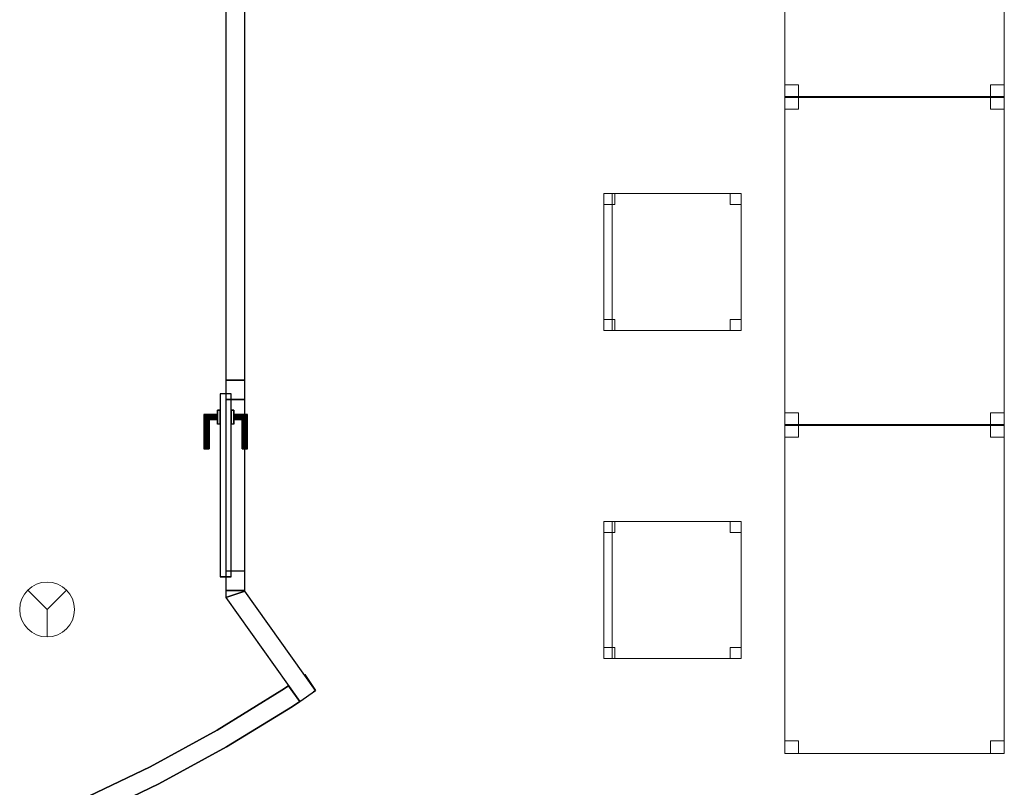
# Model space of a CAD drawing. Header units: metres. Extents: x 391.1 to 427.5, y 12.7 to 28.4.
# Tile 120 of 135: x 415.2 to 418.8, y 18.1 to 20.9. Entities that reach past the tile are written whole.
import ezdxf

# ---------------------------------------------------------------- set-up
doc = ezdxf.new("R2010")
doc.units = ezdxf.units.M
doc.layers.add('01_CARPINTERIA', color=5, linetype='Continuous', lineweight=25, true_color=0x0000ff)
for name, color, linetype, lineweight in [('02_MOBILIARIO', 7, 'Continuous', 18), ('A-DETL-____-MBND', 7, 'Continuous', 18), ('A-DETL-GENF-OTLN', 7, 'Continuous', 18), ('A-GENM-____-OTLN', 7, 'Continuous', 18), ('A-WALL-____-MCUT', 7, 'Continuous', 25), ('A-WALL-____-OTLN', 7, 'Continuous', 25)]:
    doc.layers.add(name, color=color, linetype=linetype, lineweight=lineweight)

# ---------------------------------------------------------------- blocks, each defined once
blk = doc.blocks.new('Family - Cadira d_Oficina_P1-154600-04_PCI_P1')
at = {"layer": 'A-DETL-____-MBND', "color": 253, "true_color": 0xaaaaaa}
for p, q in [((0, 0), (0, 0.5)), ((0, 0.5), (0.5, 0.5)), ((0, 0.5), (0, 0)), ((0.5, 0.5), (0, 0.5)), ((0, 0.5), (0.03, 0.5)), ((0, 0), (0, 0.5)), ((0.03, 0.5), (0, 0.5)), ((0, 0.5), (0, 0)), ((0, 0.5), (0.04, 0.5)), ((0, 0.46), (0, 0.5)), ((0.04, 0.5), (0, 0.5)), ((0, 0.5), (0, 0.46)), ((0.03, 0.5), (0.03, 0)), ((0.03, 0), (0.03, 0.5)), ((0.04, 0.5), (0.04, 0.46)), ((0.04, 0.46), (0.04, 0.5)), ((0.46, 0.5), (0.5, 0.5)), ((0.46, 0.46), (0.46, 0.5)), ((0.5, 0.5), (0.46, 0.5)), ((0.46, 0.5), (0.46, 0.46)), ((0.5, 0.5), (0.5, 0)), ((0.5, 0), (0.5, 0.5)), ((0.5, 0.5), (0.5, 0.46)), ((0.5, 0.46), (0.5, 0.5)), ((0.04, 0.46), (0, 0.46)), ((0, 0.46), (0.04, 0.46)), ((0.5, 0.46), (0.46, 0.46)), ((0.46, 0.46), (0.5, 0.46)), ((0, 0.04), (0.04, 0.04)), ((0, 0), (0, 0.04)), ((0.04, 0.04), (0, 0.04)), ((0, 0.04), (0, 0)), ((0.04, 0.04), (0.04, 0)), ((0.04, 0), (0.04, 0.04)), ((0.46, 0.04), (0.5, 0.04)), ((0.46, 0), (0.46, 0.04)), ((0.5, 0.04), (0.46, 0.04)), ((0.46, 0.04), (0.46, 0)), ((0.5, 0.04), (0.5, 0)), ((0.5, 0), (0.5, 0.04)), ((0.5, 0), (0, 0)), ((0, 0), (0.5, 0)), ((0, 0), (0.03, 0)), ((0.04, 0), (0, 0)), ((0, 0), (0.04, 0)), ((0.46, 0), (0.5, 0)), ((0.03, 0), (0, 0)), ((0.5, 0), (0.46, 0))]:
    blk.add_line(p, q, dxfattribs=at)
blk = doc.blocks.new('Family - Taula 120X80_P1-154606-04_PCI_P1')
at = {"layer": 'A-DETL-____-MBND', "color": 253, "true_color": 0xaaaaaa}
for p, q in [((0, 0), (0, 1.2)), ((0, 1.2), (0.8001, 1.2)), ((0.8001, 1.2), (0, 1.2)), ((0, 1.2), (0, 0)), ((0, 1.1536), (0, 1.2)), ((0, 1.2), (0.05, 1.2)), ((0.05, 1.2), (0, 1.2)), ((0, 1.2), (0, 1.1536)), ((0.05, 1.2), (0.05, 1.1536)), ((0.05, 1.1536), (0.05, 1.2)), ((0.7501, 1.1536), (0.7501, 1.2)), ((0.7501, 1.2), (0.8001, 1.2)), ((0.8001, 1.2), (0.7501, 1.2)), ((0.7501, 1.2), (0.7501, 1.1536)), ((0.8001, 1.2), (0.8001, 1.1536)), ((0.8001, 1.1536), (0.8001, 1.2)), ((0.8001, 1.2), (0.8001, 0)), ((0.8001, 0), (0.8001, 1.2)), ((0.05, 1.1536), (0, 1.1536)), ((0, 1.1536), (0.05, 1.1536)), ((0.8001, 1.1536), (0.7501, 1.1536)), ((0.7501, 1.1536), (0.8001, 1.1536)), ((0, 0), (0, 0.0464)), ((0, 0.0464), (0.05, 0.0464)), ((0.05, 0.0464), (0, 0.0464)), ((0, 0.0464), (0, 0)), ((0.05, 0.0464), (0.05, 0)), ((0.05, 0), (0.05, 0.0464)), ((0.7501, 0), (0.7501, 0.0464)), ((0.7501, 0.0464), (0.8001, 0.0464)), ((0.8001, 0.0464), (0.7501, 0.0464)), ((0.7501, 0.0464), (0.7501, 0)), ((0.8001, 0.0464), (0.8001, 0)), ((0.8001, 0), (0.8001, 0.0464)), ((0.8001, 0), (0, 0)), ((0, 0), (0.8001, 0)), ((0.8001, 0), (0.7501, 0)), ((0.7501, 0), (0.8001, 0)), ((0.05, 0), (0, 0)), ((0, 0), (0.05, 0))]:
    blk.add_line(p, q, dxfattribs=at)
blk = doc.blocks.new('Family - LONDR55-XX_ZZ-ARQ-CAA-M3D-Londres55-154734-04_PCI_P1')
at = {"layer": '01_CARPINTERIA', "color": 161, "true_color": 0xaaaaff}
for p, q in [((0.5175, 0.1487), (0.5175, 0.15)), ((0.5175, 0.15), (0.5175, 0.1487)), ((0.6425, 0.15), (0.5175, 0.15)), ((0.5175, 0.145), (0.5175, 0.1487)), ((0.5175, 0.1487), (0.5175, 0.145)), ((0.6412, 0.1487), (0.5175, 0.1487)), ((0.6412, 0.1487), (0.5175, 0.1487)), ((0.5175, 0.14), (0.5175, 0.145)), ((0.5175, 0.145), (0.5175, 0.14)), ((0.6375, 0.145), (0.5175, 0.145)), ((0.6375, 0.145), (0.5175, 0.145)), ((0.6375, 0.145), (0.6325, 0.14)), ((0.6325, 0.14), (0.6375, 0.145)), ((0.6412, 0.1487), (0.6375, 0.145)), ((0.6375, 0.145), (0.6412, 0.1487)), ((0.6375, 0.1), (0.6375, 0.145)), ((0.6375, 0.1), (0.6375, 0.145)), ((0.6425, 0.15), (0.6412, 0.1487)), ((0.6412, 0.1487), (0.6425, 0.15)), ((0.6412, 0.1), (0.6412, 0.1487)), ((0.6412, 0.1), (0.6412, 0.1487)), ((0.6425, 0.1), (0.6425, 0.15)), ((0.5175, 0.135), (0.5175, 0.14)), ((0.5175, 0.14), (0.5175, 0.135)), ((0.5175, 0.14), (0.6325, 0.14)), ((0.6325, 0.14), (0.5175, 0.14)), ((0.5175, 0.135), (0.5175, 0.1313)), ((0.5175, 0.1313), (0.5175, 0.135)), ((0.6275, 0.135), (0.5175, 0.135)), ((0.6275, 0.135), (0.5175, 0.135)), ((0.5175, 0.1313), (0.5175, 0.13)), ((0.5175, 0.13), (0.5175, 0.1313)), ((0.6239, 0.1313), (0.5175, 0.1313)), ((0.6239, 0.1313), (0.5175, 0.1313)), ((0.6225, 0.13), (0.5175, 0.13)), ((0.6225, 0.13), (0.6239, 0.1313)), ((0.6239, 0.1313), (0.6225, 0.13)), ((0.6225, 0.1), (0.6225, 0.13)), ((0.6239, 0.1313), (0.6275, 0.135)), ((0.6275, 0.135), (0.6239, 0.1313)), ((0.6239, 0.1), (0.6239, 0.1313)), ((0.6239, 0.1), (0.6239, 0.1313)), ((0.6275, 0.135), (0.6325, 0.14)), ((0.6325, 0.14), (0.6275, 0.135)), ((0.6275, 0.1), (0.6275, 0.135)), ((0.6275, 0.1), (0.6275, 0.135)), ((0.6325, 0.14), (0.6325, 0.1)), ((0.6325, 0.1), (0.6325, 0.14)), ((0.7175, 0.09), (0.05, 0.09)), ((0.05, 0.09), (0.05, 0.05)), ((0.7175, 0.09), (0.05, 0.09)), ((0.05, 0.05), (0.05, 0.09)), ((0.6575, 0.1), (0.6075, 0.1)), ((0.6075, 0.1), (0.6575, 0.1)), ((0.6075, 0.09), (0.6075, 0.1)), ((0.6075, 0.09), (0.6075, 0.1)), ((0.6575, 0.09), (0.6075, 0.09)), ((0.6075, 0.09), (0.6575, 0.09)), ((0.6239, 0.1), (0.6225, 0.1)), ((0.6225, 0.1), (0.6239, 0.1)), ((0.6275, 0.1), (0.6239, 0.1)), ((0.6239, 0.1), (0.6275, 0.1)), ((0.6325, 0.1), (0.6275, 0.1)), ((0.6275, 0.1), (0.6325, 0.1)), ((0.6375, 0.1), (0.6325, 0.1)), ((0.6325, 0.1), (0.6375, 0.1)), ((0.6375, 0.1), (0.6412, 0.1)), ((0.6412, 0.1), (0.6375, 0.1)), ((0.6412, 0.1), (0.6425, 0.1)), ((0.6425, 0.1), (0.6412, 0.1)), ((0.6575, 0.09), (0.6575, 0.1)), ((0.6575, 0.1), (0.6575, 0.09)), ((0.7175, 0.05), (0.7175, 0.09)), ((0.7175, 0.05), (0.7175, 0.09)), ((0.07, 0.07), (0, 0.07)), ((0, 0.07), (0, 0)), ((0.07, 0.07), (0, 0.07)), ((0, 0), (0, 0.07)), ((0.05, 0.05), (0.7175, 0.05)), ((0.05, 0.05), (0.7175, 0.05)), ((0.07, 0), (0.07, 0.07)), ((0.07, 0), (0.07, 0.07)), ((0.6075, 0.05), (0.6575, 0.05)), ((0.6575, 0.05), (0.6075, 0.05)), ((0.6075, 0.04), (0.6075, 0.05)), ((0.6075, 0.04), (0.6075, 0.05)), ((0.6075, 0.04), (0.6575, 0.04)), ((0.6575, 0.04), (0.6075, 0.04)), ((0.6239, 0.04), (0.6225, 0.04)), ((0.6225, 0.04), (0.6239, 0.04)), ((0.6225, 0.01), (0.6225, 0.04)), ((0.6275, 0.04), (0.6239, 0.04)), ((0.6239, 0.04), (0.6275, 0.04)), ((0.6239, 0.0087), (0.6239, 0.04)), ((0.6239, 0.0087), (0.6239, 0.04)), ((0.6275, 0.04), (0.6325, 0.04)), ((0.6325, 0.04), (0.6275, 0.04)), ((0.6275, 0.005), (0.6275, 0.04)), ((0.6275, 0.005), (0.6275, 0.04)), ((0.6325, 0.04), (0.6375, 0.04)), ((0.6375, 0.04), (0.6325, 0.04)), ((0.6325, 0.04), (0.6325, 0)), ((0.6325, 0), (0.6325, 0.04)), ((0.6375, 0.04), (0.6412, 0.04)), ((0.6412, 0.04), (0.6375, 0.04)), ((0.6375, -0.005), (0.6375, 0.04)), ((0.6375, -0.005), (0.6375, 0.04)), ((0.6412, 0.04), (0.6425, 0.04)), ((0.6425, 0.04), (0.6412, 0.04)), ((0.6412, -0.0087), (0.6412, 0.04)), ((0.6412, -0.0087), (0.6412, 0.04)), ((0.6425, -0.01), (0.6425, 0.04)), ((0.6575, 0.04), (0.6575, 0.05)), ((0.6575, 0.05), (0.6575, 0.04)), ((0.7675, 0.07), (0.6975, 0.07)), ((0.6975, 0.07), (0.6975, 0)), ((0.7675, 0.07), (0.6975, 0.07)), ((0.6975, 0), (0.6975, 0.07)), ((0.7675, 0), (0.7675, 0.07)), ((0.7675, 0), (0.7675, 0.07)), ((0, 0), (0.07, 0)), ((0, 0), (0.07, 0)), ((0.5175, 0.0087), (0.5175, 0.01)), ((0.5175, 0.01), (0.5175, 0.0087)), ((0.5175, 0.01), (0.6225, 0.01)), ((0.5175, 0.005), (0.5175, 0.0087)), ((0.5175, 0.0087), (0.5175, 0.005)), ((0.5175, 0.0087), (0.6239, 0.0087)), ((0.5175, 0.0087), (0.6239, 0.0087)), ((0.5175, 0), (0.5175, 0.005)), ((0.5175, 0.005), (0.5175, 0)), ((0.5175, 0.005), (0.6275, 0.005)), ((0.5175, 0.005), (0.6275, 0.005)), ((0.5175, -0.005), (0.5175, 0)), ((0.5175, 0), (0.5175, -0.005)), ((0.6325, 0), (0.5175, 0)), ((0.5175, 0), (0.6325, 0)), ((0.6239, 0.0087), (0.6225, 0.01)), ((0.6225, 0.01), (0.6239, 0.0087)), ((0.6275, 0.005), (0.6239, 0.0087)), ((0.6239, 0.0087), (0.6275, 0.005)), ((0.6325, 0), (0.6275, 0.005)), ((0.6275, 0.005), (0.6325, 0)), ((0.6325, 0), (0.6375, -0.005)), ((0.6975, 0), (0.7675, 0)), ((0.6975, 0), (0.7675, 0)), ((0.5175, -0.005), (0.5175, -0.0087)), ((0.5175, -0.0087), (0.5175, -0.005)), ((0.5175, -0.005), (0.6375, -0.005)), ((0.5175, -0.005), (0.6375, -0.005)), ((0.5175, -0.0087), (0.5175, -0.01)), ((0.5175, -0.01), (0.5175, -0.0087)), ((0.5175, -0.0087), (0.6412, -0.0087)), ((0.5175, -0.0087), (0.6412, -0.0087)), ((0.5175, -0.01), (0.6425, -0.01)), ((0.6375, -0.005), (0.6325, 0)), ((0.6375, -0.005), (0.6412, -0.0087)), ((0.6412, -0.0087), (0.6375, -0.005)), ((0.6412, -0.0087), (0.6425, -0.01)), ((0.6425, -0.01), (0.6412, -0.0087))]:
    blk.add_line(p, q, dxfattribs=at)
blk = doc.blocks.new('Family - Porta P1-154735-04_PCI_P1')
blk.add_blockref('Family - LONDR55-XX_ZZ-ARQ-CAA-M3D-Londres55-154734-04_PCI_P1', (0, 0))
blk = doc.blocks.new('Family - Taula 120X80_P1-154843-04_PCI_P1')
at = {"layer": 'A-DETL-____-MBND', "color": 253, "true_color": 0xaaaaaa}
for p, q in [((0, 1.1536), (0, 1.2)), ((0, 1.2), (0.05, 1.2)), ((0.05, 1.2), (0, 1.2)), ((0, 1.2), (0, 1.1536)), ((0, 0), (0, 1.2)), ((0, 1.2), (0.8001, 1.2)), ((0.8001, 1.2), (0, 1.2)), ((0, 1.2), (0, 0)), ((0.05, 1.2), (0.05, 1.1536)), ((0.05, 1.1536), (0.05, 1.2)), ((0.7501, 1.1536), (0.7501, 1.2)), ((0.7501, 1.2), (0.8001, 1.2)), ((0.8001, 1.2), (0.7501, 1.2)), ((0.7501, 1.2), (0.7501, 1.1536)), ((0.8001, 1.2), (0.8001, 0)), ((0.8001, 0), (0.8001, 1.2)), ((0.8001, 1.2), (0.8001, 1.1536)), ((0.8001, 1.1536), (0.8001, 1.2)), ((0.05, 1.1536), (0, 1.1536)), ((0, 1.1536), (0.05, 1.1536)), ((0.8001, 1.1536), (0.7501, 1.1536)), ((0.7501, 1.1536), (0.8001, 1.1536)), ((0, 0), (0, 0.0464)), ((0, 0.0464), (0.05, 0.0464)), ((0.05, 0.0464), (0, 0.0464)), ((0, 0.0464), (0, 0)), ((0.05, 0.0464), (0.05, 0)), ((0.05, 0), (0.05, 0.0464)), ((0.7501, 0), (0.7501, 0.0464)), ((0.7501, 0.0464), (0.8001, 0.0464)), ((0.8001, 0.0464), (0.7501, 0.0464)), ((0.7501, 0.0464), (0.7501, 0)), ((0.8001, 0.0464), (0.8001, 0)), ((0.8001, 0), (0.8001, 0.0464)), ((0.8001, 0), (0, 0)), ((0, 0), (0.8001, 0)), ((0.8001, 0), (0.7501, 0)), ((0.7501, 0), (0.8001, 0)), ((0.05, 0), (0, 0)), ((0, 0), (0.05, 0))]:
    blk.add_line(p, q, dxfattribs=at)
blk = doc.blocks.new('Family - Cadira d_Oficina_P1-154856-04_PCI_P1')
at = {"layer": 'A-DETL-____-MBND', "color": 253, "true_color": 0xaaaaaa}
for p, q in [((0, 0.5), (0.04, 0.5)), ((0, 0.46), (0, 0.5)), ((0.04, 0.5), (0, 0.5)), ((0, 0.5), (0, 0.46)), ((0, 0), (0, 0.5)), ((0, 0.5), (0.5, 0.5)), ((0, 0.5), (0, 0)), ((0.5, 0.5), (0, 0.5)), ((0, 0.5), (0.03, 0.5)), ((0, 0), (0, 0.5)), ((0.03, 0.5), (0, 0.5)), ((0, 0.5), (0, 0)), ((0.03, 0.5), (0.03, 0)), ((0.03, 0), (0.03, 0.5)), ((0.04, 0.5), (0.04, 0.46)), ((0.04, 0.46), (0.04, 0.5)), ((0.46, 0.5), (0.5, 0.5)), ((0.46, 0.46), (0.46, 0.5)), ((0.5, 0.5), (0.46, 0.5)), ((0.46, 0.5), (0.46, 0.46)), ((0.5, 0.5), (0.5, 0)), ((0.5, 0), (0.5, 0.5)), ((0.5, 0.5), (0.5, 0.46)), ((0.5, 0.46), (0.5, 0.5)), ((0.04, 0.46), (0, 0.46)), ((0, 0.46), (0.04, 0.46)), ((0.5, 0.46), (0.46, 0.46)), ((0.46, 0.46), (0.5, 0.46)), ((0, 0.04), (0.04, 0.04)), ((0, 0), (0, 0.04)), ((0.04, 0.04), (0, 0.04)), ((0, 0.04), (0, 0)), ((0.04, 0.04), (0.04, 0)), ((0.04, 0), (0.04, 0.04)), ((0.46, 0.04), (0.5, 0.04)), ((0.46, 0), (0.46, 0.04)), ((0.5, 0.04), (0.46, 0.04)), ((0.46, 0.04), (0.46, 0)), ((0.5, 0.04), (0.5, 0)), ((0.5, 0), (0.5, 0.04)), ((0.5, 0), (0, 0)), ((0, 0), (0.5, 0)), ((0, 0), (0.03, 0)), ((0.04, 0), (0, 0)), ((0, 0), (0.04, 0)), ((0.46, 0), (0.5, 0)), ((0.03, 0), (0, 0)), ((0.5, 0), (0.46, 0))]:
    blk.add_line(p, q, dxfattribs=at)
blk = doc.blocks.new('Family - Envans P1-155028-04_PCI_P1')
at = {"layer": 'A-WALL-____-MCUT', "color": 253, "true_color": 0xaaaaaa}
for p, q in [((5.7124, 0.9901), (5.7111, 0.9892)), ((5.7111, 0.9892), (5.7517, 0.9323)), ((5.7517, 0.9323), (5.7124, 0.9901)), ((5.6535, 0.9494), (5.6294, 0.9328)), ((5.6941, 0.8924), (5.6535, 0.9494)), ((5.6294, 0.9328), (5.3926, 0.787)), ((5.7438, 0.9267), (5.7479, 0.9296)), ((5.7476, 0.9293), (5.7438, 0.9267)), ((5.7517, 0.9322), (5.7476, 0.9293)), ((5.7479, 0.9296), (5.7517, 0.9323)), ((5.7517, 0.9323), (5.7517, 0.9322)), ((5.7517, 0.9322), (5.7517, 0.9322)), ((5.4277, 0.7265), (5.6677, 0.8742)), ((5.6677, 0.8742), (5.6941, 0.8924)), ((5.3926, 0.787), (5.1484, 0.6538)), ((5.1803, 0.5915), (5.4277, 0.7265)), ((5.1484, 0.6538), (4.8976, 0.5336)), ((4.9262, 0.4697), (5.1803, 0.5915))]:
    blk.add_line(p, q, dxfattribs=at)
at = {"layer": 'A-WALL-____-OTLN', "color": 253, "true_color": 0xaaaaaa}
for p, q in [((5.7124, 0.9901), (5.7111, 0.9892)), ((5.7517, 0.9323), (5.7111, 0.9892)), ((5.7124, 0.9901), (5.7517, 0.9323)), ((5.6294, 0.9328), (5.6535, 0.9494)), ((5.6535, 0.9494), (5.6941, 0.8924)), ((5.3926, 0.787), (5.6294, 0.9328)), ((5.7438, 0.9267), (5.7517, 0.9323)), ((5.7438, 0.9267), (5.7517, 0.9323)), ((5.7517, 0.9322), (5.7438, 0.9267)), ((5.7438, 0.9267), (5.7517, 0.9322)), ((5.7479, 0.9296), (5.7438, 0.9267)), ((5.7476, 0.9293), (5.7438, 0.9267)), ((5.7476, 0.9293), (5.7517, 0.9322)), ((5.7479, 0.9296), (5.7517, 0.9323)), ((5.7517, 0.9322), (5.7517, 0.9323)), ((5.7517, 0.9323), (5.7517, 0.9322)), ((5.7517, 0.9322), (5.7517, 0.9323)), ((5.7517, 0.9322), (5.7517, 0.9322)), ((5.6677, 0.8742), (5.4277, 0.7265)), ((5.6941, 0.8924), (5.6677, 0.8742)), ((5.1484, 0.6538), (5.3926, 0.787)), ((5.4277, 0.7265), (5.1803, 0.5915)), ((4.8976, 0.5336), (5.1484, 0.6538)), ((5.1803, 0.5915), (4.9262, 0.4697))]:
    blk.add_line(p, q, dxfattribs=at)
blk = doc.blocks.new('Family - Taula 120X80_P1-155055-04_PCI_P1')
at = {"layer": 'A-DETL-____-MBND', "color": 253, "true_color": 0xaaaaaa}
for p, q in [((0, 0), (0, 1.2)), ((0, 1.2), (0.8001, 1.2)), ((0.8001, 1.2), (0, 1.2)), ((0, 1.2), (0, 0)), ((0, 1.1536), (0, 1.2)), ((0, 1.2), (0.05, 1.2)), ((0.05, 1.2), (0, 1.2)), ((0, 1.2), (0, 1.1536)), ((0.05, 1.2), (0.05, 1.1536)), ((0.05, 1.1536), (0.05, 1.2)), ((0.7501, 1.1536), (0.7501, 1.2)), ((0.7501, 1.2), (0.8001, 1.2)), ((0.8001, 1.2), (0.7501, 1.2)), ((0.7501, 1.2), (0.7501, 1.1536)), ((0.8001, 1.2), (0.8001, 0)), ((0.8001, 0), (0.8001, 1.2)), ((0.8001, 1.2), (0.8001, 1.1536)), ((0.8001, 1.1536), (0.8001, 1.2)), ((0.05, 1.1536), (0, 1.1536)), ((0, 1.1536), (0.05, 1.1536)), ((0.8001, 1.1536), (0.7501, 1.1536)), ((0.7501, 1.1536), (0.8001, 1.1536)), ((0, 0), (0, 0.0464)), ((0, 0.0464), (0.05, 0.0464)), ((0.05, 0.0464), (0, 0.0464)), ((0, 0.0464), (0, 0)), ((0.05, 0.0464), (0.05, 0)), ((0.05, 0), (0.05, 0.0464)), ((0.7501, 0), (0.7501, 0.0464)), ((0.7501, 0.0464), (0.8001, 0.0464)), ((0.8001, 0.0464), (0.7501, 0.0464)), ((0.7501, 0.0464), (0.7501, 0)), ((0.8001, 0.0464), (0.8001, 0)), ((0.8001, 0), (0.8001, 0.0464)), ((0.8001, 0), (0, 0)), ((0, 0), (0.8001, 0)), ((0.8001, 0), (0.7501, 0)), ((0.7501, 0), (0.8001, 0)), ((0.05, 0), (0, 0)), ((0, 0), (0.05, 0))]:
    blk.add_line(p, q, dxfattribs=at)
blk = doc.blocks.new('Family - Envans P1-155179-04_PCI_P1')
at = {"layer": 'A-WALL-____-MCUT', "color": 253, "true_color": 0xaaaaaa}
for p, q in [((0, 0.07), (0, 0)), ((0.4664, 0.07), (0, 0.07)), ((0.444, 0), (0.4664, 0.07)), ((0, 0), (0.444, 0))]:
    blk.add_line(p, q, dxfattribs=at)
at = {"layer": 'A-WALL-____-OTLN', "color": 253, "true_color": 0xaaaaaa}
for p, q in [((0, 0.07), (0, 0)), ((0.4664, 0.07), (0, 0.07)), ((0.444, 0), (0.4664, 0.07)), ((0, 0), (0.444, 0))]:
    blk.add_line(p, q, dxfattribs=at)
at = {"layer": 'A-WALL-____-OTLN', "color": 253, "lineweight": 18, "true_color": 0xaaaaaa}
blk.add_line((0, 0), (0.444, 0), dxfattribs=at)
blk = doc.blocks.new('Family - Envans P1-155245-04_PCI_P1')
at = {"layer": 'A-WALL-____-MCUT', "color": 253, "true_color": 0xaaaaaa}
for p, q in [((0.0029, 0.07), (-0.0224, 0.07)), ((-0.0224, 0.07), (0, 0)), ((0.0029, 0), (0.0029, 0.07)), ((0.7704, 0.07), (0.7704, 0)), ((3.2746, 0.07), (0.7704, 0.07)), ((3.2746, 0), (3.2746, 0.07)), ((0, 0), (0.0029, 0)), ((0.7704, 0), (3.2746, 0))]:
    blk.add_line(p, q, dxfattribs=at)
at = {"layer": 'A-WALL-____-OTLN', "color": 253, "true_color": 0xaaaaaa}
for p, q in [((3.2746, 0.07), (-0.0224, 0.07)), ((-0.0224, 0.07), (0, 0)), ((0.7704, 0.07), (0.0029, 0.07)), ((0.0029, 0.07), (0.0029, 0)), ((0.7704, 0.07), (0.7704, 0)), ((3.2746, 0), (3.2746, 0.07)), ((0, 0), (3.2746, 0)), ((0.0029, 0), (0.7704, 0))]:
    blk.add_line(p, q, dxfattribs=at)
at = {"layer": 'A-WALL-____-OTLN', "color": 253, "lineweight": 18, "true_color": 0xaaaaaa}
blk.add_line((0, 0), (3.2765, 0), dxfattribs=at)
blk = doc.blocks.new('Family - Vano de puerta P1-155247-04_PCI_P1')
at = {"layer": 'A-GENM-____-OTLN', "color": 253, "true_color": 0xaaaaaa}
for p, q in [((416.0484, 19.5653), (415.9784, 19.5653)), ((415.9784, 19.5653), (415.9784, 18.7978)), ((416.0484, 19.5653), (415.9784, 19.5653)), ((415.9784, 18.7978), (415.9784, 19.5653)), ((416.0484, 18.7978), (416.0484, 19.5653)), ((416.0484, 19.5653), (416.0484, 18.7978)), ((415.9784, 18.7978), (416.0484, 18.7978)), ((416.0484, 18.7978), (415.9784, 18.7978))]:
    blk.add_line(p, q, dxfattribs=at)
blk = doc.blocks.new('LONDR55-XX_ZZ-ARQ-CAA-M3D-Londres55_ifc-1-04_PCI_P1')
at = {"layer": '01_CARPINTERIA', "color": 253, "lineweight": 18, "true_color": 0xaaaaaa, "rotation": 90}
blk.add_blockref('Family - Porta P1-154735-04_PCI_P1', (416.0484, 18.7978), dxfattribs=at)
at = {"layer": '02_MOBILIARIO', "color": 253, "lineweight": 18, "true_color": 0xaaaaaa}
for name, p in [('Family - Taula 120X80_P1-154606-04_PCI_P1', (418.0173, 20.5972)), ('Family - Taula 120X80_P1-154843-04_PCI_P1', (418.0173, 19.4003)), ('Family - Cadira d_Oficina_P1-154856-04_PCI_P1', (417.3576, 19.7462)), ('Family - Taula 120X80_P1-155055-04_PCI_P1', (418.0173, 18.2033)), ('Family - Cadira d_Oficina_P1-154600-04_PCI_P1', (417.3576, 18.5493))]:
    blk.add_blockref(name, p, dxfattribs=at)
at = {"layer": 'A-GENM-____-OTLN', "color": 253, "lineweight": 18, "true_color": 0xaaaaaa}
blk.add_blockref('Family - Vano de puerta P1-155247-04_PCI_P1', (0, 0), dxfattribs=at)
at = {"layer": 'A-WALL-____-OTLN', "color": 253, "lineweight": 18, "true_color": 0xaaaaaa}
for name, p, rotation in [('Family - Envans P1-155245-04_PCI_P1', (416.0484, 18.7948), 90), ('Family - Envans P1-155179-04_PCI_P1', (416.3059, 18.4331), 125.4437553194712)]:
    blk.add_blockref(name, p, dxfattribs=dict(at, rotation=rotation))
blk.add_blockref('Family - Envans P1-155028-04_PCI_P1', (410.5542, 17.5008), dxfattribs=at)
blk = doc.blocks.new('ZYR_12_01_08 Detectors - 01 Detector Òptic-539619-04_PCI_P1')
at = {"layer": 'A-DETL-GENF-OTLN', "color": 1, "true_color": 0xff0000}
for q in [(-0.0707, 0.0707), (0.0707, 0.0707), (0, -0.1)]:
    blk.add_line((0, 0), q, dxfattribs=at)
blk.add_circle((0, 0), 0.1, dxfattribs=at)

msp = doc.modelspace()

# ---------------------------------------------------------------- block references
at = {"lineweight": 5}
msp.add_blockref('LONDR55-XX_ZZ-ARQ-CAA-M3D-Londres55_ifc-1-04_PCI_P1', (0, 0), dxfattribs=at)
at = {"layer": 'A-DETL-GENF-OTLN', "color": 1, "true_color": 0xff0000}
msp.add_blockref('ZYR_12_01_08 Detectors - 01 Detector Òptic-539619-04_PCI_P1', (415.3273, 18.7284), dxfattribs=at)

doc.saveas('drawing.dxf')
